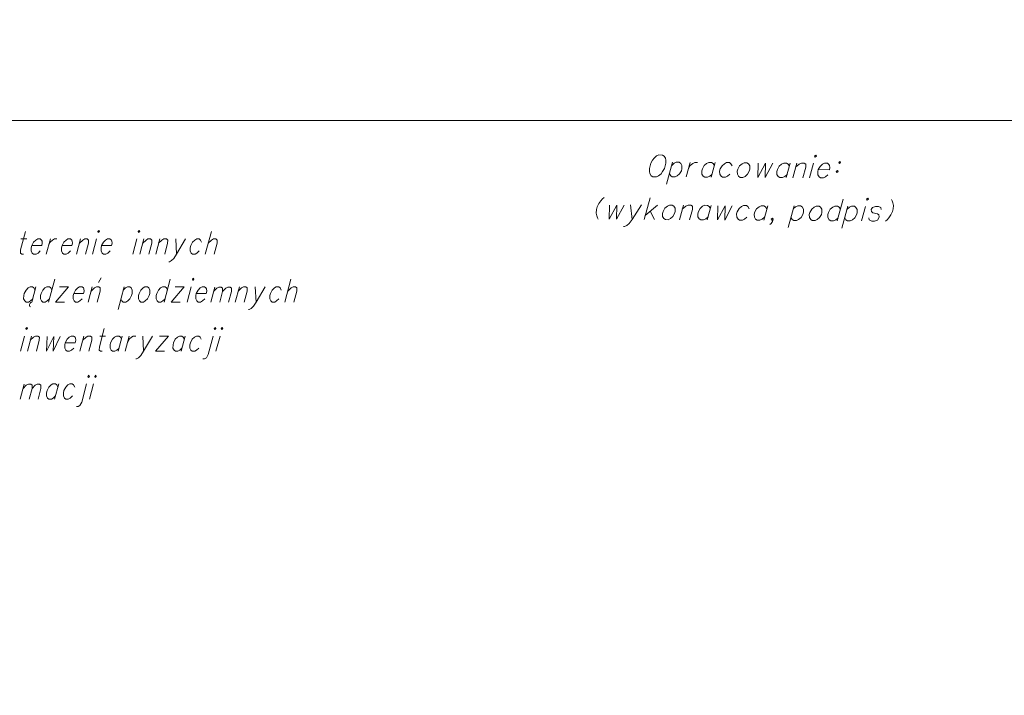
# Model space of a CAD drawing. Header units: metres. Extents: x 5554594 to 5556205, y 5636132 to 5636668.
# Tile 146 of 168: x 5555423 to 5555453, y 5636499 to 5636520. Entities that reach past the tile are written whole.
import ezdxf

# ---------------------------------------------------------------- set-up
doc = ezdxf.new("R2010")
doc.units = ezdxf.units.M
doc.header["$MEASUREMENT"] = 0
doc.header["$XCLIPFRAME"] = 0
doc.layers.add('#RAMKA', color=7, linetype='Continuous', lineweight=18)
doc.layers.add('#RASTER', color=7, linetype='Continuous', lineweight=18)
picture_1 = doc.add_image_def('image2.tif', size_in_pixel=(18897, 11811))

# ---------------------------------------------------------------- blocks, each defined once
blk = doc.blocks.new('*U1099')
at = {"layer": '#RAMKA', "color": 7, "linetype": 'ByBlock', "lineweight": 18}
blk.add_line((5555423.14, 5636513.099), (5555423.314, 5636513.099), dxfattribs=at)
at = {"layer": '#RAMKA', "color": 7, "linetype": 'ByBlock', "lineweight": 18, "flags": 128}
blk.add_lwpolyline([(5555423.275, 5636513.327), (5555423.126, 5636512.768), (5555423.124, 5636512.67), (5555423.165, 5636512.638), (5555423.215, 5636512.638)], dxfattribs=at)
blk = doc.blocks.new('*U1100')
at = {"layer": '#RAMKA', "color": 7, "linetype": 'ByBlock', "lineweight": 18}
blk.add_line((5555424.031, 5636513.099), (5555423.907, 5636512.638), dxfattribs=at)
at = {"layer": '#RAMKA', "color": 7, "linetype": 'ByBlock', "lineweight": 18, "flags": 128}
blk.add_lwpolyline([(5555423.977, 5636512.898), (5555424.029, 5636513.001), (5555424.097, 5636513.066), (5555424.155, 5636513.099), (5555424.23, 5636513.099)], dxfattribs=at)
blk = doc.blocks.new('*U1101')
at = {"layer": '#RAMKA', "color": 7, "linetype": 'ByBlock', "lineweight": 18}
blk.add_line((5555424.947, 5636513.099), (5555424.823, 5636512.638), dxfattribs=at)
at = {"layer": '#RAMKA', "color": 7, "linetype": 'ByBlock', "lineweight": 18, "flags": 128}
blk.add_lwpolyline([(5555424.912, 5636512.969), (5555425.012, 5636513.066), (5555425.071, 5636513.099), (5555425.146, 5636513.099), (5555425.187, 5636513.066), (5555425.185, 5636512.969), (5555425.097, 5636512.638)], dxfattribs=at)
blk = doc.blocks.new('*U1102')
at = {"layer": '#RAMKA', "color": 7, "linetype": 'ByBlock', "lineweight": 18}
blk.add_line((5555425.429, 5636513.099), (5555425.306, 5636512.638), dxfattribs=at)
at = {"layer": '#RAMKA', "color": 7, "linetype": 'ByBlock', "lineweight": 18, "flags": 128}
blk.add_lwpolyline([(5555425.466, 5636513.327), (5555425.482, 5636513.294), (5555425.515, 5636513.327), (5555425.499, 5636513.359), (5555425.466, 5636513.327)], dxfattribs=at)
blk = doc.blocks.new('*U1103')
at = {"layer": '#RAMKA', "color": 7, "linetype": 'ByBlock', "lineweight": 18}
blk.add_line((5555426.654, 5636513.099), (5555426.53, 5636512.638), dxfattribs=at)
at = {"layer": '#RAMKA', "color": 7, "linetype": 'ByBlock', "lineweight": 18, "flags": 128}
blk.add_lwpolyline([(5555426.69, 5636513.327), (5555426.706, 5636513.294), (5555426.74, 5636513.327), (5555426.724, 5636513.359), (5555426.69, 5636513.327)], dxfattribs=at)
blk = doc.blocks.new('*U1104')
at = {"layer": '#RAMKA', "color": 7, "linetype": 'ByBlock', "lineweight": 18}
blk.add_line((5555426.863, 5636513.099), (5555426.74, 5636512.638), dxfattribs=at)
at = {"layer": '#RAMKA', "color": 7, "linetype": 'ByBlock', "lineweight": 18, "flags": 128}
blk.add_lwpolyline([(5555426.828, 5636512.969), (5555426.929, 5636513.066), (5555426.988, 5636513.099), (5555427.062, 5636513.099), (5555427.103, 5636513.066), (5555427.102, 5636512.969), (5555427.013, 5636512.638)], dxfattribs=at)
blk = doc.blocks.new('*U1105')
at = {"layer": '#RAMKA', "color": 7, "linetype": 'ByBlock', "lineweight": 18}
blk.add_line((5555427.346, 5636513.099), (5555427.222, 5636512.638), dxfattribs=at)
at = {"layer": '#RAMKA', "color": 7, "linetype": 'ByBlock', "lineweight": 18, "flags": 128}
blk.add_lwpolyline([(5555427.311, 5636512.969), (5555427.412, 5636513.066), (5555427.47, 5636513.099), (5555427.545, 5636513.099), (5555427.586, 5636513.066), (5555427.585, 5636512.969), (5555427.496, 5636512.638)], dxfattribs=at)
blk = doc.blocks.new('*U1106')
at = {"layer": '#RAMKA', "color": 7, "linetype": 'ByBlock', "lineweight": 18}
blk.add_line((5555427.829, 5636513.099), (5555427.854, 5636512.638), dxfattribs=at)
at = {"layer": '#RAMKA', "color": 7, "linetype": 'ByBlock', "lineweight": 18, "flags": 128}
blk.add_lwpolyline([(5555428.127, 5636513.099), (5555427.854, 5636512.638), (5555427.77, 5636512.508), (5555427.703, 5636512.442), (5555427.644, 5636512.41), (5555427.619, 5636512.41)], dxfattribs=at)
blk = doc.blocks.new('*U1107')
at = {"layer": '#RAMKA', "color": 7, "linetype": 'ByBlock', "lineweight": 18}
blk.add_line((5555428.909, 5636513.327), (5555428.725, 5636512.638), dxfattribs=at)
at = {"layer": '#RAMKA', "color": 7, "linetype": 'ByBlock', "lineweight": 18, "flags": 128}
blk.add_lwpolyline([(5555428.813, 5636512.969), (5555428.914, 5636513.066), (5555428.973, 5636513.099), (5555429.047, 5636513.099), (5555429.088, 5636513.066), (5555429.087, 5636512.969), (5555428.998, 5636512.638)], dxfattribs=at)
blk = doc.blocks.new('*U1127')
at = {"layer": '#RAMKA', "color": 7, "linetype": 'ByBlock', "lineweight": 18}
for p, q in [((5555423.593, 5636511.648), (5555423.47, 5636511.186)), ((5555423.415, 5636511.154), (5555423.397, 5636511.116)), ((5555423.442, 5636511.176), (5555423.415, 5636511.154)), ((5555423.47, 5636511.186), (5555423.442, 5636511.176)), ((5555423.397, 5636511.116), (5555423.395, 5636511.078)), ((5555423.395, 5636511.078), (5555423.409, 5636511.051)), ((5555423.409, 5636511.051), (5555423.432, 5636511.045))]:
    blk.add_line(p, q, dxfattribs=at)
at = {"layer": '#RAMKA', "color": 7, "linetype": 'ByBlock', "lineweight": 18, "flags": 128}
blk.add_lwpolyline([(5555423.567, 5636511.55), (5555423.535, 5636511.615), (5555423.494, 5636511.648), (5555423.419, 5636511.648), (5555423.361, 5636511.615), (5555423.294, 5636511.55), (5555423.241, 5636511.447), (5555423.224, 5636511.382), (5555423.222, 5636511.284), (5555423.255, 5636511.219), (5555423.296, 5636511.186), (5555423.37, 5636511.186), (5555423.429, 5636511.219), (5555423.496, 5636511.284)], dxfattribs=at)
blk = doc.blocks.new('*U1128')
at = {"layer": '#RAMKA', "color": 7, "linetype": 'ByBlock', "lineweight": 18}
blk.add_line((5555424.162, 5636511.875), (5555423.977, 5636511.186), dxfattribs=at)
at = {"layer": '#RAMKA', "color": 7, "linetype": 'ByBlock', "lineweight": 18, "flags": 128}
blk.add_lwpolyline([(5555424.075, 5636511.55), (5555424.043, 5636511.615), (5555424.002, 5636511.648), (5555423.927, 5636511.648), (5555423.868, 5636511.615), (5555423.801, 5636511.55), (5555423.749, 5636511.447), (5555423.731, 5636511.382), (5555423.73, 5636511.284), (5555423.762, 5636511.219), (5555423.803, 5636511.186), (5555423.878, 5636511.186), (5555423.936, 5636511.219), (5555424.004, 5636511.284)], dxfattribs=at)
blk = doc.blocks.new('*U1129')
at = {"layer": '#RAMKA', "color": 7, "linetype": 'ByBlock', "lineweight": 18}
for p, q in [((5555424.584, 5636511.648), (5555424.187, 5636511.186)), ((5555424.31, 5636511.648), (5555424.584, 5636511.648)), ((5555424.187, 5636511.186), (5555424.46, 5636511.186))]:
    blk.add_line(p, q, dxfattribs=at)
blk = doc.blocks.new('*U1130')
at = {"layer": '#RAMKA', "color": 7, "linetype": 'ByBlock', "lineweight": 18}
for p, q in [((5555425.49, 5636511.783), (5555425.566, 5636511.924)), ((5555425.301, 5636511.648), (5555425.177, 5636511.186))]:
    blk.add_line(p, q, dxfattribs=at)
at = {"layer": '#RAMKA', "color": 7, "linetype": 'ByBlock', "lineweight": 18, "flags": 128}
blk.add_lwpolyline([(5555425.266, 5636511.517), (5555425.367, 5636511.615), (5555425.425, 5636511.648), (5555425.5, 5636511.648), (5555425.541, 5636511.615), (5555425.539, 5636511.517), (5555425.451, 5636511.186)], dxfattribs=at)
blk = doc.blocks.new('*U1131')
at = {"layer": '#RAMKA', "color": 7, "linetype": 'ByBlock', "lineweight": 18}
blk.add_line((5555426.266, 5636511.648), (5555426.082, 5636510.959), dxfattribs=at)
at = {"layer": '#RAMKA', "color": 7, "linetype": 'ByBlock', "lineweight": 18, "flags": 128}
blk.add_lwpolyline([(5555426.24, 5636511.55), (5555426.307, 5636511.615), (5555426.366, 5636511.648), (5555426.44, 5636511.648), (5555426.481, 5636511.615), (5555426.514, 5636511.55), (5555426.511, 5636511.447), (5555426.494, 5636511.382), (5555426.442, 5636511.284), (5555426.375, 5636511.219), (5555426.317, 5636511.186), (5555426.242, 5636511.186), (5555426.201, 5636511.219), (5555426.169, 5636511.284)], dxfattribs=at)
blk = doc.blocks.new('*U1132')
at = {"layer": '#RAMKA', "color": 7, "linetype": 'ByBlock', "lineweight": 18}
blk.add_line((5555427.666, 5636511.875), (5555427.481, 5636511.186), dxfattribs=at)
at = {"layer": '#RAMKA', "color": 7, "linetype": 'ByBlock', "lineweight": 18, "flags": 128}
blk.add_lwpolyline([(5555427.579, 5636511.55), (5555427.547, 5636511.615), (5555427.505, 5636511.648), (5555427.431, 5636511.648), (5555427.372, 5636511.615), (5555427.305, 5636511.55), (5555427.253, 5636511.447), (5555427.235, 5636511.382), (5555427.234, 5636511.284), (5555427.266, 5636511.219), (5555427.307, 5636511.186), (5555427.382, 5636511.186), (5555427.44, 5636511.219), (5555427.508, 5636511.284)], dxfattribs=at)
blk = doc.blocks.new('*U1133')
at = {"layer": '#RAMKA', "color": 7, "linetype": 'ByBlock', "lineweight": 18}
for p, q in [((5555428.088, 5636511.648), (5555427.691, 5636511.186)), ((5555427.814, 5636511.648), (5555428.088, 5636511.648)), ((5555427.691, 5636511.186), (5555427.964, 5636511.186))]:
    blk.add_line(p, q, dxfattribs=at)
blk = doc.blocks.new('*U1134')
at = {"layer": '#RAMKA', "color": 7, "linetype": 'ByBlock', "lineweight": 18}
blk.add_line((5555428.297, 5636511.648), (5555428.173, 5636511.186), dxfattribs=at)
at = {"layer": '#RAMKA', "color": 7, "linetype": 'ByBlock', "lineweight": 18, "flags": 128}
blk.add_lwpolyline([(5555428.333, 5636511.875), (5555428.349, 5636511.843), (5555428.383, 5636511.875), (5555428.367, 5636511.908), (5555428.333, 5636511.875)], dxfattribs=at)
blk = doc.blocks.new('*U1135')
at = {"layer": '#RAMKA', "color": 7, "linetype": 'ByBlock', "lineweight": 18}
blk.add_line((5555429.011, 5636511.637), (5555428.89, 5636511.186), dxfattribs=at)
at = {"layer": '#RAMKA', "color": 7, "linetype": 'ByBlock', "lineweight": 18, "flags": 128}
for points in [[(5555428.977, 5636511.51), (5555429.075, 5636511.605), (5555429.137, 5636511.637), (5555429.209, 5636511.637), (5555429.25, 5636511.605), (5555429.248, 5636511.51), (5555429.162, 5636511.186)], [(5555429.248, 5636511.51), (5555429.347, 5636511.605), (5555429.404, 5636511.637), (5555429.477, 5636511.637), (5555429.517, 5636511.605), (5555429.516, 5636511.51), (5555429.429, 5636511.186)]]:
    blk.add_lwpolyline(points, dxfattribs=at)
blk = doc.blocks.new('*U1136')
at = {"layer": '#RAMKA', "color": 7, "linetype": 'ByBlock', "lineweight": 18}
blk.add_line((5555429.758, 5636511.648), (5555429.634, 5636511.186), dxfattribs=at)
at = {"layer": '#RAMKA', "color": 7, "linetype": 'ByBlock', "lineweight": 18, "flags": 128}
blk.add_lwpolyline([(5555429.723, 5636511.517), (5555429.824, 5636511.615), (5555429.882, 5636511.648), (5555429.957, 5636511.648), (5555429.998, 5636511.615), (5555429.996, 5636511.517), (5555429.908, 5636511.186)], dxfattribs=at)
blk = doc.blocks.new('*U1137')
at = {"layer": '#RAMKA', "color": 7, "linetype": 'ByBlock', "lineweight": 18}
blk.add_line((5555430.24, 5636511.648), (5555430.266, 5636511.186), dxfattribs=at)
at = {"layer": '#RAMKA', "color": 7, "linetype": 'ByBlock', "lineweight": 18, "flags": 128}
blk.add_lwpolyline([(5555430.539, 5636511.648), (5555430.266, 5636511.186), (5555430.182, 5636511.056), (5555430.114, 5636510.991), (5555430.056, 5636510.959), (5555430.031, 5636510.959)], dxfattribs=at)
blk = doc.blocks.new('*U1138')
at = {"layer": '#RAMKA', "color": 7, "linetype": 'ByBlock', "lineweight": 18}
blk.add_line((5555431.321, 5636511.875), (5555431.136, 5636511.186), dxfattribs=at)
at = {"layer": '#RAMKA', "color": 7, "linetype": 'ByBlock', "lineweight": 18, "flags": 128}
blk.add_lwpolyline([(5555431.225, 5636511.517), (5555431.326, 5636511.615), (5555431.384, 5636511.648), (5555431.459, 5636511.648), (5555431.5, 5636511.615), (5555431.499, 5636511.517), (5555431.41, 5636511.186)], dxfattribs=at)
blk = doc.blocks.new('*U1155')
at = {"layer": '#RAMKA', "color": 7, "linetype": 'ByBlock', "lineweight": 18}
blk.add_line((5555423.248, 5636510.155), (5555423.124, 5636509.694), dxfattribs=at)
at = {"layer": '#RAMKA', "color": 7, "linetype": 'ByBlock', "lineweight": 18, "flags": 128}
blk.add_lwpolyline([(5555423.284, 5636510.383), (5555423.3, 5636510.351), (5555423.334, 5636510.383), (5555423.318, 5636510.416), (5555423.284, 5636510.383)], dxfattribs=at)
blk = doc.blocks.new('*U1156')
at = {"layer": '#RAMKA', "color": 7, "linetype": 'ByBlock', "lineweight": 18}
blk.add_line((5555423.457, 5636510.155), (5555423.334, 5636509.694), dxfattribs=at)
at = {"layer": '#RAMKA', "color": 7, "linetype": 'ByBlock', "lineweight": 18, "flags": 128}
blk.add_lwpolyline([(5555423.422, 5636510.025), (5555423.523, 5636510.123), (5555423.582, 5636510.155), (5555423.656, 5636510.155), (5555423.697, 5636510.123), (5555423.696, 5636510.025), (5555423.607, 5636509.694)], dxfattribs=at)
blk = doc.blocks.new('*U1157')
at = {"layer": '#RAMKA', "color": 7, "linetype": 'ByBlock', "lineweight": 18}
blk.add_line((5555425.046, 5636510.155), (5555424.922, 5636509.694), dxfattribs=at)
at = {"layer": '#RAMKA', "color": 7, "linetype": 'ByBlock', "lineweight": 18, "flags": 128}
blk.add_lwpolyline([(5555425.011, 5636510.025), (5555425.112, 5636510.123), (5555425.17, 5636510.155), (5555425.245, 5636510.155), (5555425.286, 5636510.123), (5555425.285, 5636510.025), (5555425.196, 5636509.694)], dxfattribs=at)
blk = doc.blocks.new('*U1158')
at = {"layer": '#RAMKA', "color": 7, "linetype": 'ByBlock', "lineweight": 18}
blk.add_line((5555425.529, 5636510.155), (5555425.703, 5636510.155), dxfattribs=at)
at = {"layer": '#RAMKA', "color": 7, "linetype": 'ByBlock', "lineweight": 18, "flags": 128}
blk.add_lwpolyline([(5555425.664, 5636510.383), (5555425.515, 5636509.824), (5555425.513, 5636509.727), (5555425.554, 5636509.694), (5555425.604, 5636509.694)], dxfattribs=at)
blk = doc.blocks.new('*U1159')
at = {"layer": '#RAMKA', "color": 7, "linetype": 'ByBlock', "lineweight": 18}
blk.add_line((5555426.21, 5636510.155), (5555426.087, 5636509.694), dxfattribs=at)
at = {"layer": '#RAMKA', "color": 7, "linetype": 'ByBlock', "lineweight": 18, "flags": 128}
blk.add_lwpolyline([(5555426.184, 5636510.058), (5555426.152, 5636510.123), (5555426.111, 5636510.155), (5555426.036, 5636510.155), (5555425.978, 5636510.123), (5555425.911, 5636510.058), (5555425.858, 5636509.954), (5555425.841, 5636509.889), (5555425.839, 5636509.792), (5555425.872, 5636509.727), (5555425.913, 5636509.694), (5555425.987, 5636509.694), (5555426.046, 5636509.727), (5555426.113, 5636509.792)], dxfattribs=at)
blk = doc.blocks.new('*U1160')
at = {"layer": '#RAMKA', "color": 7, "linetype": 'ByBlock', "lineweight": 18}
blk.add_line((5555426.42, 5636510.155), (5555426.296, 5636509.694), dxfattribs=at)
at = {"layer": '#RAMKA', "color": 7, "linetype": 'ByBlock', "lineweight": 18, "flags": 128}
blk.add_lwpolyline([(5555426.366, 5636509.954), (5555426.418, 5636510.058), (5555426.485, 5636510.123), (5555426.544, 5636510.155), (5555426.619, 5636510.155)], dxfattribs=at)
blk = doc.blocks.new('*U1161')
at = {"layer": '#RAMKA', "color": 7, "linetype": 'ByBlock', "lineweight": 18}
blk.add_line((5555426.828, 5636510.155), (5555426.853, 5636509.694), dxfattribs=at)
at = {"layer": '#RAMKA', "color": 7, "linetype": 'ByBlock', "lineweight": 18, "flags": 128}
blk.add_lwpolyline([(5555427.126, 5636510.155), (5555426.853, 5636509.694), (5555426.769, 5636509.564), (5555426.702, 5636509.499), (5555426.643, 5636509.466), (5555426.618, 5636509.466)], dxfattribs=at)
blk = doc.blocks.new('*U1162')
at = {"layer": '#RAMKA', "color": 7, "linetype": 'ByBlock', "lineweight": 18}
for p, q in [((5555427.609, 5636510.155), (5555427.212, 5636509.694)), ((5555427.335, 5636510.155), (5555427.609, 5636510.155)), ((5555427.212, 5636509.694), (5555427.485, 5636509.694))]:
    blk.add_line(p, q, dxfattribs=at)
blk = doc.blocks.new('*U1163')
at = {"layer": '#RAMKA', "color": 7, "linetype": 'ByBlock', "lineweight": 18}
blk.add_line((5555428.117, 5636510.155), (5555427.993, 5636509.694), dxfattribs=at)
at = {"layer": '#RAMKA', "color": 7, "linetype": 'ByBlock', "lineweight": 18, "flags": 128}
blk.add_lwpolyline([(5555428.091, 5636510.058), (5555428.058, 5636510.123), (5555428.017, 5636510.155), (5555427.943, 5636510.155), (5555427.884, 5636510.123), (5555427.817, 5636510.058), (5555427.764, 5636509.954), (5555427.747, 5636509.889), (5555427.746, 5636509.792), (5555427.778, 5636509.727), (5555427.819, 5636509.694), (5555427.894, 5636509.694), (5555427.952, 5636509.727), (5555428.019, 5636509.792)], dxfattribs=at)
blk = doc.blocks.new('*U1164')
at = {"layer": '#RAMKA', "color": 7, "linetype": 'ByBlock', "lineweight": 18, "flags": 128}
for points in [[(5555428.998, 5636510.383), (5555429.014, 5636510.351), (5555429.048, 5636510.383), (5555429.032, 5636510.416), (5555428.998, 5636510.383)], [(5555428.962, 5636510.155), (5555428.812, 5636509.596), (5555428.761, 5636509.499), (5555428.703, 5636509.466), (5555428.653, 5636509.466)]]:
    blk.add_lwpolyline(points, dxfattribs=at)
blk = doc.blocks.new('*U1165')
at = {"layer": '#RAMKA', "color": 7, "linetype": 'ByBlock', "lineweight": 18}
blk.add_line((5555429.171, 5636510.155), (5555429.048, 5636509.694), dxfattribs=at)
at = {"layer": '#RAMKA', "color": 7, "linetype": 'ByBlock', "lineweight": 18, "flags": 128}
blk.add_lwpolyline([(5555429.207, 5636510.383), (5555429.224, 5636510.351), (5555429.257, 5636510.383), (5555429.241, 5636510.416), (5555429.207, 5636510.383)], dxfattribs=at)
blk = doc.blocks.new('*U1184')
at = {"layer": '#RAMKA', "color": 7, "linetype": 'ByBlock', "lineweight": 18}
blk.add_line((5555423.239, 5636508.693), (5555423.118, 5636508.243), dxfattribs=at)
at = {"layer": '#RAMKA', "color": 7, "linetype": 'ByBlock', "lineweight": 18, "flags": 128}
for points in [[(5555423.205, 5636508.566), (5555423.303, 5636508.661), (5555423.364, 5636508.693), (5555423.437, 5636508.693), (5555423.477, 5636508.661), (5555423.476, 5636508.566), (5555423.389, 5636508.243)], [(5555423.476, 5636508.566), (5555423.574, 5636508.661), (5555423.632, 5636508.693), (5555423.705, 5636508.693), (5555423.745, 5636508.661), (5555423.743, 5636508.566), (5555423.657, 5636508.243)]]:
    blk.add_lwpolyline(points, dxfattribs=at)
blk = doc.blocks.new('*U1185')
at = {"layer": '#RAMKA', "color": 7, "linetype": 'ByBlock', "lineweight": 18}
blk.add_line((5555424.284, 5636508.704), (5555424.16, 5636508.243), dxfattribs=at)
at = {"layer": '#RAMKA', "color": 7, "linetype": 'ByBlock', "lineweight": 18, "flags": 128}
blk.add_lwpolyline([(5555424.258, 5636508.606), (5555424.225, 5636508.671), (5555424.184, 5636508.704), (5555424.11, 5636508.704), (5555424.051, 5636508.671), (5555423.984, 5636508.606), (5555423.932, 5636508.503), (5555423.914, 5636508.438), (5555423.913, 5636508.34), (5555423.945, 5636508.275), (5555423.986, 5636508.243), (5555424.061, 5636508.243), (5555424.119, 5636508.275), (5555424.187, 5636508.34)], dxfattribs=at)
blk = doc.blocks.new('*U1186')
at = {"layer": '#RAMKA', "color": 7, "linetype": 'ByBlock', "lineweight": 18, "flags": 128}
for points in [[(5555425.165, 5636508.932), (5555425.182, 5636508.899), (5555425.215, 5636508.932), (5555425.199, 5636508.964), (5555425.165, 5636508.932)], [(5555425.129, 5636508.704), (5555424.98, 5636508.145), (5555424.929, 5636508.047), (5555424.87, 5636508.015), (5555424.82, 5636508.015)]]:
    blk.add_lwpolyline(points, dxfattribs=at)
blk = doc.blocks.new('*U1187')
at = {"layer": '#RAMKA', "color": 7, "linetype": 'ByBlock', "lineweight": 18}
blk.add_line((5555425.338, 5636508.704), (5555425.215, 5636508.243), dxfattribs=at)
at = {"layer": '#RAMKA', "color": 7, "linetype": 'ByBlock', "lineweight": 18, "flags": 128}
blk.add_lwpolyline([(5555425.375, 5636508.932), (5555425.391, 5636508.899), (5555425.424, 5636508.932), (5555425.408, 5636508.964), (5555425.375, 5636508.932)], dxfattribs=at)
blk = doc.blocks.new('*U1259')
at = {"layer": '#RAMKA', "color": 7, "linetype": 'ByBlock', "lineweight": 18}
blk.add_line((5555441.609, 5636514.134), (5555441.657, 5636513.691), dxfattribs=at)
at = {"layer": '#RAMKA', "color": 7, "linetype": 'ByBlock', "lineweight": 18, "flags": 128}
blk.add_lwpolyline([(5555441.947, 5636514.132), (5555441.657, 5636513.691), (5555441.566, 5636513.566), (5555441.493, 5636513.504), (5555441.428, 5636513.474), (5555441.4, 5636513.474)], dxfattribs=at)
blk = doc.blocks.new('*U1260')
at = {"layer": '#RAMKA', "color": 7, "linetype": 'ByBlock', "lineweight": 18}
for p, q in [((5555442.204, 5636514.349), (5555442.022, 5636513.688)), ((5555442.425, 5636514.128), (5555442.057, 5636513.813)), ((5555442.203, 5636513.937), (5555442.332, 5636513.686))]:
    blk.add_line(p, q, dxfattribs=at)
blk = doc.blocks.new('*U1261')
at = {"layer": '#RAMKA', "color": 7, "linetype": 'ByBlock', "lineweight": 18}
blk.add_line((5555443.212, 5636514.123), (5555443.091, 5636513.681), dxfattribs=at)
at = {"layer": '#RAMKA', "color": 7, "linetype": 'ByBlock', "lineweight": 18, "flags": 128}
blk.add_lwpolyline([(5555443.178, 5636513.998), (5555443.288, 5636514.091), (5555443.353, 5636514.122), (5555443.437, 5636514.122), (5555443.485, 5636514.09), (5555443.487, 5636513.996), (5555443.4, 5636513.679)], dxfattribs=at)
blk = doc.blocks.new('*U1262')
at = {"layer": '#RAMKA', "color": 7, "linetype": 'ByBlock', "lineweight": 18}
blk.add_line((5555444.056, 5636514.117), (5555443.935, 5636513.676), dxfattribs=at)
at = {"layer": '#RAMKA', "color": 7, "linetype": 'ByBlock', "lineweight": 18, "flags": 128}
blk.add_lwpolyline([(5555444.03, 5636514.024), (5555443.991, 5636514.087), (5555443.944, 5636514.118), (5555443.859, 5636514.119), (5555443.794, 5636514.088), (5555443.721, 5636514.026), (5555443.666, 5636513.927), (5555443.649, 5636513.865), (5555443.651, 5636513.771), (5555443.69, 5636513.708), (5555443.738, 5636513.677), (5555443.822, 5636513.676), (5555443.887, 5636513.707), (5555443.96, 5636513.769)], dxfattribs=at)
blk = doc.blocks.new('*U1263')
at = {"layer": '#RAMKA', "color": 7, "linetype": 'ByBlock', "lineweight": 18}
blk.add_line((5555445.766, 5636514.106), (5555445.644, 5636513.664), dxfattribs=at)
at = {"layer": '#RAMKA', "color": 7, "linetype": 'ByBlock', "lineweight": 18, "flags": 128}
blk.add_lwpolyline([(5555445.74, 5636514.013), (5555445.701, 5636514.075), (5555445.653, 5636514.107), (5555445.569, 5636514.107), (5555445.504, 5636514.077), (5555445.431, 5636514.015), (5555445.375, 5636513.916), (5555445.358, 5636513.854), (5555445.361, 5636513.76), (5555445.4, 5636513.697), (5555445.447, 5636513.666), (5555445.532, 5636513.665), (5555445.597, 5636513.696), (5555445.67, 5636513.758)], dxfattribs=at)
blk = doc.blocks.new('*U1264')
at = {"layer": '#RAMKA', "color": 7, "linetype": 'ByBlock', "lineweight": 18}
blk.add_line((5555446.563, 5636514.101), (5555446.381, 5636513.441), dxfattribs=at)
at = {"layer": '#RAMKA', "color": 7, "linetype": 'ByBlock', "lineweight": 18, "flags": 128}
blk.add_lwpolyline([(5555446.537, 5636514.007), (5555446.61, 5636514.069), (5555446.675, 5636514.1), (5555446.759, 5636514.1), (5555446.807, 5636514.068), (5555446.846, 5636514.005), (5555446.847, 5636513.906), (5555446.83, 5636513.844), (5555446.776, 5636513.75), (5555446.703, 5636513.688), (5555446.638, 5636513.658), (5555446.554, 5636513.658), (5555446.506, 5636513.69), (5555446.467, 5636513.753)], dxfattribs=at)
blk = doc.blocks.new('*U1265')
at = {"layer": '#RAMKA', "color": 7, "linetype": 'ByBlock', "lineweight": 18}
blk.add_line((5555448.057, 5636514.31), (5555447.875, 5636513.649), dxfattribs=at)
at = {"layer": '#RAMKA', "color": 7, "linetype": 'ByBlock', "lineweight": 18, "flags": 128}
blk.add_lwpolyline([(5555447.971, 5636513.998), (5555447.932, 5636514.061), (5555447.884, 5636514.092), (5555447.8, 5636514.093), (5555447.735, 5636514.062), (5555447.662, 5636514), (5555447.606, 5636513.901), (5555447.589, 5636513.839), (5555447.592, 5636513.745), (5555447.631, 5636513.682), (5555447.678, 5636513.651), (5555447.763, 5636513.65), (5555447.828, 5636513.681), (5555447.901, 5636513.743)], dxfattribs=at)
blk = doc.blocks.new('*U1266')
at = {"layer": '#RAMKA', "color": 7, "linetype": 'ByBlock', "lineweight": 18}
blk.add_line((5555448.194, 5636514.09), (5555448.012, 5636513.43), dxfattribs=at)
at = {"layer": '#RAMKA', "color": 7, "linetype": 'ByBlock', "lineweight": 18, "flags": 128}
blk.add_lwpolyline([(5555448.168, 5636513.996), (5555448.241, 5636514.058), (5555448.306, 5636514.089), (5555448.391, 5636514.089), (5555448.438, 5636514.057), (5555448.477, 5636513.994), (5555448.478, 5636513.895), (5555448.461, 5636513.833), (5555448.407, 5636513.74), (5555448.334, 5636513.678), (5555448.269, 5636513.647), (5555448.185, 5636513.647), (5555448.137, 5636513.679), (5555448.098, 5636513.742)], dxfattribs=at)
blk = doc.blocks.new('*U1267')
at = {"layer": '#RAMKA', "color": 7, "linetype": 'ByBlock', "lineweight": 18}
blk.add_line((5555448.728, 5636514.086), (5555448.606, 5636513.645), dxfattribs=at)
at = {"layer": '#RAMKA', "color": 7, "linetype": 'ByBlock', "lineweight": 18, "flags": 128}
blk.add_lwpolyline([(5555448.76, 5636514.305), (5555448.779, 5636514.274), (5555448.816, 5636514.305), (5555448.797, 5636514.336), (5555448.76, 5636514.305)], dxfattribs=at)
blk = doc.blocks.new('*U1268')
at = {"layer": '#RAMKA', "color": 7, "linetype": 'ByBlock', "lineweight": 18}
blk.add_line((5555442.884, 5636515.423), (5555442.702, 5636514.763), dxfattribs=at)
at = {"layer": '#RAMKA', "color": 7, "linetype": 'ByBlock', "lineweight": 18, "flags": 128}
blk.add_lwpolyline([(5555442.858, 5636515.33), (5555442.932, 5636515.392), (5555442.997, 5636515.422), (5555443.081, 5636515.422), (5555443.129, 5636515.39), (5555443.168, 5636515.328), (5555443.169, 5636515.229), (5555443.151, 5636515.166), (5555443.098, 5636515.073), (5555443.024, 5636515.011), (5555442.959, 5636514.98), (5555442.875, 5636514.98), (5555442.827, 5636515.012), (5555442.788, 5636515.075)], dxfattribs=at)
blk = doc.blocks.new('*U1269')
at = {"layer": '#RAMKA', "color": 7, "linetype": 'ByBlock', "lineweight": 18}
blk.add_line((5555443.418, 5636515.42), (5555443.297, 5636514.978), dxfattribs=at)
at = {"layer": '#RAMKA', "color": 7, "linetype": 'ByBlock', "lineweight": 18, "flags": 128}
blk.add_lwpolyline([(5555443.365, 5636515.227), (5555443.421, 5636515.326), (5555443.494, 5636515.388), (5555443.559, 5636515.419), (5555443.643, 5636515.418)], dxfattribs=at)
blk = doc.blocks.new('*U1270')
at = {"layer": '#RAMKA', "color": 7, "linetype": 'ByBlock', "lineweight": 18}
blk.add_line((5555444.178, 5636515.415), (5555444.056, 5636514.973), dxfattribs=at)
at = {"layer": '#RAMKA', "color": 7, "linetype": 'ByBlock', "lineweight": 18, "flags": 128}
blk.add_lwpolyline([(5555444.152, 5636515.321), (5555444.113, 5636515.384), (5555444.065, 5636515.415), (5555443.981, 5636515.416), (5555443.916, 5636515.385), (5555443.843, 5636515.323), (5555443.787, 5636515.224), (5555443.77, 5636515.162), (5555443.773, 5636515.068), (5555443.812, 5636515.006), (5555443.859, 5636514.974), (5555443.944, 5636514.973), (5555444.008, 5636515.004), (5555444.082, 5636515.066)], dxfattribs=at)
blk = doc.blocks.new('*U1271')
at = {"layer": '#RAMKA', "color": 7, "linetype": 'ByBlock', "lineweight": 18}
blk.add_line((5555446.45, 5636515.399), (5555446.328, 5636514.958), dxfattribs=at)
at = {"layer": '#RAMKA', "color": 7, "linetype": 'ByBlock', "lineweight": 18, "flags": 128}
blk.add_lwpolyline([(5555446.424, 5636515.306), (5555446.385, 5636515.369), (5555446.337, 5636515.4), (5555446.253, 5636515.401), (5555446.188, 5636515.37), (5555446.115, 5636515.308), (5555446.06, 5636515.209), (5555446.042, 5636515.147), (5555446.045, 5636515.053), (5555446.084, 5636514.99), (5555446.131, 5636514.959), (5555446.216, 5636514.958), (5555446.281, 5636514.989), (5555446.354, 5636515.051)], dxfattribs=at)
blk = doc.blocks.new('*U1272')
at = {"layer": '#RAMKA', "color": 7, "linetype": 'ByBlock', "lineweight": 18}
blk.add_line((5555446.647, 5636515.398), (5555446.525, 5636514.956), dxfattribs=at)
at = {"layer": '#RAMKA', "color": 7, "linetype": 'ByBlock', "lineweight": 18, "flags": 128}
blk.add_lwpolyline([(5555446.612, 5636515.273), (5555446.723, 5636515.366), (5555446.787, 5636515.397), (5555446.872, 5636515.397), (5555446.919, 5636515.365), (5555446.922, 5636515.271), (5555446.835, 5636514.954)], dxfattribs=at)
blk = doc.blocks.new('*U1273')
at = {"layer": '#RAMKA', "color": 7, "linetype": 'ByBlock', "lineweight": 18}
blk.add_line((5555447.153, 5636515.395), (5555447.031, 5636514.953), dxfattribs=at)
at = {"layer": '#RAMKA', "color": 7, "linetype": 'ByBlock', "lineweight": 18, "flags": 128}
blk.add_lwpolyline([(5555447.185, 5636515.613), (5555447.204, 5636515.582), (5555447.241, 5636515.613), (5555447.222, 5636515.644), (5555447.185, 5636515.613)], dxfattribs=at)
blk = doc.blocks.new('*U1274')
at = {"layer": '#RAMKA', "color": 7, "linetype": 'ByBlock', "lineweight": 18, "flags": 128}
for points in [[(5555447.956, 5636515.447), (5555447.919, 5636515.416), (5555447.939, 5636515.384), (5555447.976, 5636515.415), (5555447.956, 5636515.447)], [(5555447.882, 5636515.176), (5555447.845, 5636515.145), (5555447.865, 5636515.114), (5555447.901, 5636515.145), (5555447.882, 5636515.176)]]:
    blk.add_lwpolyline(points, dxfattribs=at)

msp = doc.modelspace()

# ---------------------------------------------------------------- linework, layer by layer
at = {"layer": '#RAMKA', "color": 7, "linetype": 'Continuous', "lineweight": 18, "flags": 128}
for points in [[(5555567.543, 5636516.686), (5555567.543, 5636373.686), (5555311.77, 5636373.686), (5555311.77, 5636516.686), (5555567.543, 5636516.686)], [(5555311.77, 5636494.991), (5555454.77, 5636494.991), (5555454.77, 5636516.686), (5555311.77, 5636516.686), (5555311.77, 5636494.991)]]:
    msp.add_lwpolyline(points, close=True, dxfattribs=at)
for points in [[(5555442.466, 5636515.645), (5555442.401, 5636515.614), (5555442.323, 5636515.552), (5555442.278, 5636515.49), (5555442.224, 5636515.396), (5555442.18, 5636515.235), (5555442.182, 5636515.141), (5555442.193, 5636515.079), (5555442.237, 5636515.016), (5555442.284, 5636514.984), (5555442.397, 5636514.984), (5555442.462, 5636515.014), (5555442.535, 5636515.076), (5555442.58, 5636515.139), (5555442.634, 5636515.232), (5555442.679, 5636515.393), (5555442.676, 5636515.487), (5555442.665, 5636515.55), (5555442.626, 5636515.612), (5555442.579, 5636515.644), (5555442.466, 5636515.645)], [(5555444.691, 5636515.317), (5555444.652, 5636515.38), (5555444.604, 5636515.412), (5555444.52, 5636515.412), (5555444.455, 5636515.381), (5555444.382, 5636515.319), (5555444.326, 5636515.221), (5555444.309, 5636515.158), (5555444.312, 5636515.065), (5555444.351, 5636515.002), (5555444.398, 5636514.97), (5555444.483, 5636514.97), (5555444.548, 5636515.001), (5555444.621, 5636515.063)], [(5555445.054, 5636515.409), (5555444.989, 5636515.378), (5555444.916, 5636515.316), (5555444.861, 5636515.217), (5555444.843, 5636515.155), (5555444.846, 5636515.061), (5555444.885, 5636514.998), (5555444.933, 5636514.967), (5555445.017, 5636514.966), (5555445.082, 5636514.997), (5555445.155, 5636515.059), (5555445.209, 5636515.152), (5555445.226, 5636515.215), (5555445.225, 5636515.314), (5555445.186, 5636515.377), (5555445.138, 5636515.408), (5555445.054, 5636515.409)], [(5555445.473, 5636515.396), (5555445.469, 5636514.963), (5555445.698, 5636515.394), (5555445.689, 5636514.962), (5555445.917, 5636515.393)], [(5555447.297, 5636515.201), (5555447.634, 5636515.199), (5555447.653, 5636515.266), (5555447.642, 5636515.329), (5555447.622, 5636515.36), (5555447.575, 5636515.392), (5555447.49, 5636515.393), (5555447.426, 5636515.362), (5555447.352, 5636515.3), (5555447.297, 5636515.201), (5555447.28, 5636515.139), (5555447.282, 5636515.045), (5555447.321, 5636514.982), (5555447.369, 5636514.951), (5555447.453, 5636514.95), (5555447.518, 5636514.981), (5555447.591, 5636515.043)], [(5555440.813, 5636514.358), (5555440.764, 5636514.316), (5555440.709, 5636514.254), (5555440.649, 5636514.171), (5555440.602, 5636514.068), (5555440.58, 5636513.99), (5555440.57, 5636513.885), (5555440.585, 5636513.802), (5555440.605, 5636513.739), (5555440.631, 5636513.698)], [(5555449.515, 5636514.3), (5555449.541, 5636514.258), (5555449.561, 5636514.196), (5555449.576, 5636514.112), (5555449.566, 5636514.008), (5555449.544, 5636513.93), (5555449.497, 5636513.826), (5555449.437, 5636513.743), (5555449.382, 5636513.681), (5555449.333, 5636513.64)], [(5555440.97, 5636514.128), (5555440.966, 5636513.695), (5555441.195, 5636514.126), (5555441.186, 5636513.694), (5555441.414, 5636514.125)], [(5555442.791, 5636514.126), (5555442.726, 5636514.095), (5555442.652, 5636514.033), (5555442.597, 5636513.934), (5555442.58, 5636513.872), (5555442.582, 5636513.778), (5555442.621, 5636513.716), (5555442.669, 5636513.684), (5555442.753, 5636513.683), (5555442.818, 5636513.714), (5555442.892, 5636513.776), (5555442.946, 5636513.87), (5555442.963, 5636513.932), (5555442.962, 5636514.031), (5555442.923, 5636514.094), (5555442.875, 5636514.125), (5555442.791, 5636514.126)], [(5555444.25, 5636514.106), (5555444.246, 5636513.674), (5555444.475, 5636514.104), (5555444.466, 5636513.672), (5555444.694, 5636514.103)], [(5555445.206, 5636514.016), (5555445.167, 5636514.079), (5555445.119, 5636514.11), (5555445.035, 5636514.111), (5555444.97, 5636514.08), (5555444.897, 5636514.018), (5555444.841, 5636513.92), (5555444.824, 5636513.857), (5555444.826, 5636513.763), (5555444.866, 5636513.701), (5555444.913, 5636513.669), (5555444.998, 5636513.669), (5555445.062, 5636513.699), (5555445.136, 5636513.761)], [(5555447.238, 5636514.096), (5555447.173, 5636514.066), (5555447.099, 5636514.004), (5555447.044, 5636513.905), (5555447.027, 5636513.843), (5555447.029, 5636513.749), (5555447.068, 5636513.686), (5555447.116, 5636513.654), (5555447.2, 5636513.654), (5555447.265, 5636513.685), (5555447.339, 5636513.747), (5555447.392, 5636513.84), (5555447.41, 5636513.902), (5555447.409, 5636514.001), (5555447.37, 5636514.064), (5555447.322, 5636514.096), (5555447.238, 5636514.096)], [(5555449.208, 5636513.99), (5555449.197, 5636514.052), (5555449.122, 5636514.084), (5555449.037, 5636514.084), (5555448.944, 5636514.054), (5555448.899, 5636513.992), (5555448.91, 5636513.929), (5555448.956, 5636513.892), (5555449.088, 5636513.86), (5555449.136, 5636513.829), (5555449.147, 5636513.766), (5555449.138, 5636513.735), (5555449.093, 5636513.673), (5555449, 5636513.642), (5555448.916, 5636513.642), (5555448.84, 5636513.674), (5555448.829, 5636513.737)], [(5555445.929, 5636513.694), (5555445.893, 5636513.663), (5555445.873, 5636513.694), (5555445.91, 5636513.725), (5555445.929, 5636513.694), (5555445.912, 5636513.631), (5555445.867, 5636513.569), (5555445.829, 5636513.533)], [(5555423.469, 5636512.898), (5555423.768, 5636512.898), (5555423.787, 5636512.969), (5555423.779, 5636513.034), (5555423.763, 5636513.066), (5555423.722, 5636513.099), (5555423.647, 5636513.099), (5555423.589, 5636513.066), (5555423.522, 5636513.001), (5555423.469, 5636512.898), (5555423.452, 5636512.833), (5555423.451, 5636512.735), (5555423.483, 5636512.67), (5555423.524, 5636512.638), (5555423.598, 5636512.638), (5555423.657, 5636512.67), (5555423.724, 5636512.735)], [(5555424.385, 5636512.898), (5555424.684, 5636512.898), (5555424.702, 5636512.969), (5555424.695, 5636513.034), (5555424.679, 5636513.066), (5555424.638, 5636513.099), (5555424.563, 5636513.099), (5555424.505, 5636513.066), (5555424.438, 5636513.001), (5555424.385, 5636512.898), (5555424.368, 5636512.833), (5555424.366, 5636512.735), (5555424.399, 5636512.67), (5555424.44, 5636512.638), (5555424.514, 5636512.638), (5555424.573, 5636512.67), (5555424.64, 5636512.735)], [(5555425.585, 5636512.898), (5555425.883, 5636512.898), (5555425.902, 5636512.969), (5555425.895, 5636513.034), (5555425.879, 5636513.066), (5555425.838, 5636513.099), (5555425.763, 5636513.099), (5555425.704, 5636513.066), (5555425.637, 5636513.001), (5555425.585, 5636512.898), (5555425.567, 5636512.833), (5555425.566, 5636512.735), (5555425.598, 5636512.67), (5555425.639, 5636512.638), (5555425.714, 5636512.638), (5555425.772, 5636512.67), (5555425.84, 5636512.735)], [(5555428.613, 5636513.001), (5555428.581, 5636513.066), (5555428.54, 5636513.099), (5555428.465, 5636513.099), (5555428.407, 5636513.066), (5555428.339, 5636513.001), (5555428.287, 5636512.898), (5555428.269, 5636512.833), (5555428.268, 5636512.735), (5555428.3, 5636512.67), (5555428.341, 5636512.638), (5555428.416, 5636512.638), (5555428.474, 5636512.67), (5555428.542, 5636512.735)], [(5555424.739, 5636511.447), (5555425.038, 5636511.447), (5555425.057, 5636511.517), (5555425.049, 5636511.582), (5555425.033, 5636511.615), (5555424.992, 5636511.648), (5555424.917, 5636511.648), (5555424.859, 5636511.615), (5555424.792, 5636511.55), (5555424.739, 5636511.447), (5555424.722, 5636511.382), (5555424.72, 5636511.284), (5555424.753, 5636511.219), (5555424.794, 5636511.186), (5555424.868, 5636511.186), (5555424.927, 5636511.219), (5555424.994, 5636511.284)], [(5555426.898, 5636511.648), (5555426.84, 5636511.615), (5555426.773, 5636511.55), (5555426.72, 5636511.447), (5555426.703, 5636511.382), (5555426.701, 5636511.284), (5555426.734, 5636511.219), (5555426.775, 5636511.186), (5555426.849, 5636511.186), (5555426.908, 5636511.219), (5555426.975, 5636511.284), (5555427.026, 5636511.382), (5555427.044, 5636511.447), (5555427.046, 5636511.55), (5555427.014, 5636511.615), (5555426.973, 5636511.648), (5555426.898, 5636511.648)], [(5555428.452, 5636511.447), (5555428.751, 5636511.447), (5555428.77, 5636511.517), (5555428.762, 5636511.582), (5555428.746, 5636511.615), (5555428.705, 5636511.648), (5555428.631, 5636511.648), (5555428.572, 5636511.615), (5555428.505, 5636511.55), (5555428.452, 5636511.447), (5555428.435, 5636511.382), (5555428.434, 5636511.284), (5555428.466, 5636511.219), (5555428.507, 5636511.186), (5555428.582, 5636511.186), (5555428.64, 5636511.219), (5555428.707, 5636511.284)], [(5555431.025, 5636511.55), (5555430.992, 5636511.615), (5555430.951, 5636511.648), (5555430.877, 5636511.648), (5555430.818, 5636511.615), (5555430.751, 5636511.55), (5555430.699, 5636511.447), (5555430.681, 5636511.382), (5555430.68, 5636511.284), (5555430.712, 5636511.219), (5555430.753, 5636511.186), (5555430.828, 5636511.186), (5555430.886, 5636511.219), (5555430.953, 5636511.284)], [(5555423.937, 5636510.145), (5555423.918, 5636509.694), (5555424.136, 5636510.145), (5555424.112, 5636509.694), (5555424.33, 5636510.145)], [(5555424.484, 5636509.954), (5555424.783, 5636509.954), (5555424.802, 5636510.025), (5555424.794, 5636510.09), (5555424.778, 5636510.123), (5555424.737, 5636510.155), (5555424.662, 5636510.155), (5555424.604, 5636510.123), (5555424.537, 5636510.058), (5555424.484, 5636509.954), (5555424.467, 5636509.889), (5555424.466, 5636509.792), (5555424.498, 5636509.727), (5555424.539, 5636509.694), (5555424.614, 5636509.694), (5555424.672, 5636509.727), (5555424.739, 5636509.792)], [(5555428.602, 5636510.058), (5555428.57, 5636510.123), (5555428.529, 5636510.155), (5555428.454, 5636510.155), (5555428.396, 5636510.123), (5555428.329, 5636510.058), (5555428.276, 5636509.954), (5555428.259, 5636509.889), (5555428.258, 5636509.792), (5555428.29, 5636509.727), (5555428.331, 5636509.694), (5555428.406, 5636509.694), (5555428.464, 5636509.727), (5555428.531, 5636509.792)], [(5555424.77, 5636508.606), (5555424.737, 5636508.671), (5555424.696, 5636508.704), (5555424.622, 5636508.704), (5555424.563, 5636508.671), (5555424.496, 5636508.606), (5555424.444, 5636508.503), (5555424.426, 5636508.438), (5555424.425, 5636508.34), (5555424.457, 5636508.275), (5555424.498, 5636508.243), (5555424.573, 5636508.243), (5555424.631, 5636508.275), (5555424.698, 5636508.34)]]:
    msp.add_lwpolyline(points, dxfattribs=at)

# ---------------------------------------------------------------- block references
at = {"layer": '#RAMKA', "color": 7, "linetype": 'Continuous', "lineweight": 18}
for name in ['*U1273', '*U1268', '*U1269', '*U1270', '*U1271', '*U1272', '*U1274', '*U1259', '*U1260', '*U1265', '*U1267', '*U1261', '*U1262', '*U1263', '*U1264', '*U1266', '*U1099', '*U1102', '*U1103', '*U1107', '*U1100', '*U1101', '*U1104', '*U1105', '*U1106', '*U1128', '*U1130', '*U1132', '*U1134', '*U1138', '*U1127', '*U1129', '*U1131', '*U1133', '*U1135', '*U1136', '*U1137', '*U1155', '*U1158', '*U1164', '*U1165', '*U1156', '*U1157', '*U1159', '*U1160', '*U1161', '*U1162', '*U1163', '*U1186', '*U1187', '*U1184', '*U1185']:
    msp.add_blockref(name, (0, 0), dxfattribs=at)

# ---------------------------------------------------------------- pictures from other files: only their frames are drawn
at = {"layer": '#RASTER', "color": 252, "linetype": 'Continuous', "lineweight": 18}
image = msp.add_image(picture_1, insert=(5555393.385, 5636149.865), size_in_units=(811.151, 518.084), dxfattribs=at)
image.set_boundary_path([(-0.5, -0.5), (-0.5, 11810.5), (18896.5, 11810.5), (18896.5, -0.5), (-0.5, -0.5)])
image.dxf.flags = 15

doc.saveas('drawing.dxf')
